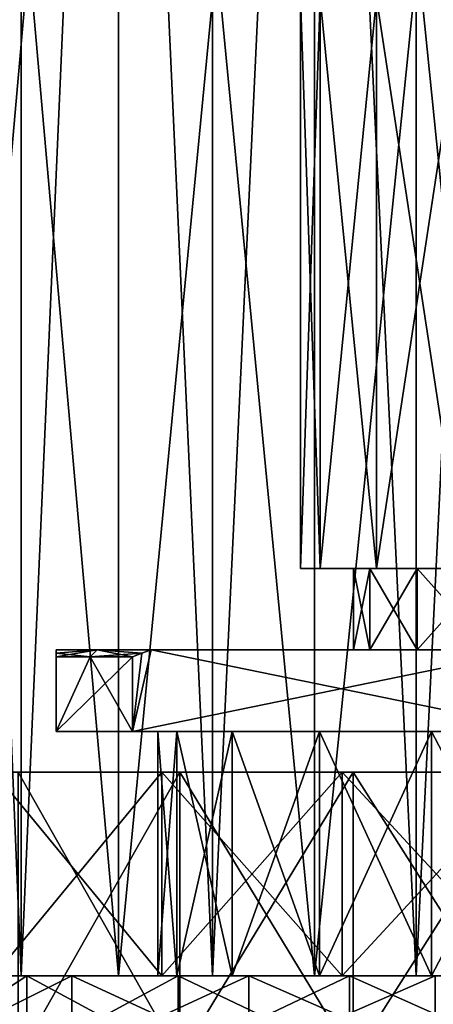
# Model space of a CAD drawing. Extents: x 0 to 200, y 18 to 95.
# Tile 185 of 256: x 167.35 to 172.43, y 67.88 to 79.96. Entities that reach past the tile are written whole.
import ezdxf

# ---------------------------------------------------------------- set-up
doc = ezdxf.new("R2010")
doc.units = 0

msp = doc.modelspace()

# ---------------------------------------------------------------- linework, layer by layer
for points in [[(165.238632, 68.227013, 34.442303), (166.271561, 94.527016, 33.660393), (167.368118, 68.227013, 32.970528)], [(167.368118, 68.227013, 59.029472), (166.271561, 94.527016, 58.339607), (165.238632, 68.227013, 57.557697)], [(166.271561, 94.527016, 33.660393), (167.368118, 94.527016, 32.970528), (167.368118, 68.227013, 32.970528)], [(167.368118, 94.527016, 59.029472), (166.271561, 94.527016, 58.339607), (167.368118, 68.227013, 59.029472)], [(167.368118, 68.227013, 32.970528), (168.520096, 94.527016, 32.377853), (169.718918, 68.227013, 31.886789)], [(167.368118, 94.527016, 32.970528), (168.520096, 94.527016, 32.377853), (167.368118, 68.227013, 32.970528)], [(168.520096, 94.527016, 59.622147), (167.368118, 94.527016, 59.029472), (167.368118, 68.227013, 59.029472)], [(169.718918, 68.227013, 60.113213), (168.520096, 94.527016, 59.622147), (167.368118, 68.227013, 59.029472)], [(168.520096, 94.527016, 32.377853), (169.718918, 94.527016, 31.886789), (169.718918, 68.227013, 31.886789)], [(169.718918, 94.527016, 60.113213), (168.520096, 94.527016, 59.622147), (169.718918, 68.227013, 60.113213)], [(169.718918, 68.227013, 31.886789), (170.955658, 94.527016, 31.500999), (172.221054, 68.227013, 31.22336)], [(169.718918, 94.527016, 31.886789), (170.955658, 94.527016, 31.500999), (169.718918, 68.227013, 31.886789)], [(170.955658, 94.527016, 60.499001), (169.718918, 94.527016, 60.113213), (169.718918, 68.227013, 60.113213)], [(172.221054, 68.227013, 60.776638), (170.955658, 94.527016, 60.499001), (169.718918, 68.227013, 60.113213)], [(170.955658, 94.527016, 31.500999), (172.221054, 94.527016, 31.22336), (172.221054, 68.227013, 31.22336)], [(172.221054, 94.527016, 60.776638), (170.955658, 94.527016, 60.499001), (172.221054, 68.227013, 60.776638)], [(172.221054, 68.227013, 31.22336), (173.505692, 94.527016, 31.055944), (174.799988, 68.227013, 31)], [(172.221054, 94.527016, 31.22336), (173.505692, 94.527016, 31.055944), (172.221054, 68.227013, 31.22336)], [(173.505692, 94.527016, 60.944057), (172.221054, 94.527016, 60.776638), (172.221054, 68.227013, 60.776638)], [(174.799988, 68.227013, 61), (173.505692, 94.527016, 60.944057), (172.221054, 68.227013, 60.776638)], [(168.5634, 93.22702, 33.242847), (166.358749, 68.227013, 34.581356), (168.5634, 68.227013, 33.242847)], [(168.5634, 93.22702, 33.242847), (166.358749, 93.22702, 34.581356), (166.358749, 68.227013, 34.581356)], [(166.358749, 93.22702, 57.418644), (168.5634, 68.227013, 58.757153), (166.358749, 68.227013, 57.418644)], [(166.358749, 93.22702, 57.418644), (168.5634, 93.22702, 58.757153), (168.5634, 68.227013, 58.757153)], [(170.973801, 93.22702, 32.325199), (168.5634, 68.227013, 33.242847), (170.973801, 68.227013, 32.325199)], [(170.973801, 93.22702, 32.325199), (168.5634, 93.22702, 33.242847), (168.5634, 68.227013, 33.242847)], [(168.5634, 93.22702, 58.757153), (170.973801, 68.227013, 59.674801), (168.5634, 68.227013, 58.757153)], [(168.5634, 93.22702, 58.757153), (170.973801, 93.22702, 59.674801), (170.973801, 68.227013, 59.674801)], [(173.510406, 93.22702, 31.858679), (170.973801, 68.227013, 32.325199), (173.510406, 68.227013, 31.858679)], [(173.510406, 93.22702, 31.858679), (170.973801, 93.22702, 32.325199), (170.973801, 68.227013, 32.325199)], [(170.973801, 93.22702, 59.674801), (173.510406, 68.227013, 60.141323), (170.973801, 68.227013, 59.674801)], [(170.973801, 93.22702, 59.674801), (173.510406, 93.22702, 60.141323), (173.510406, 68.227013, 60.141323)], [(170.799988, 73.227013, 46), (171.041229, 80.227013, 44.63192), (171.041229, 73.227013, 44.63192)], [(170.799988, 80.227013, 46), (171.041229, 80.227013, 44.63192), (170.799988, 73.227013, 46)], [(171.041229, 73.227013, 47.36808), (170.799988, 80.227013, 46), (170.799988, 73.227013, 46)], [(171.041229, 80.227013, 47.36808), (170.799988, 80.227013, 46), (171.041229, 73.227013, 47.36808)], [(171.041229, 73.227013, 44.63192), (171.735809, 80.227013, 43.428848), (171.735809, 73.227013, 43.428848)], [(171.041229, 80.227013, 44.63192), (171.735809, 80.227013, 43.428848), (171.041229, 73.227013, 44.63192)], [(171.735809, 73.227013, 48.571152), (171.041229, 80.227013, 47.36808), (171.041229, 73.227013, 47.36808)], [(171.735809, 80.227013, 48.571152), (171.041229, 80.227013, 47.36808), (171.735809, 73.227013, 48.571152)], [(171.735809, 73.227013, 43.428848), (172.799988, 80.227013, 42.5359), (172.799988, 73.227013, 42.5359)], [(171.735809, 80.227013, 43.428848), (172.799988, 80.227013, 42.5359), (171.735809, 73.227013, 43.428848)], [(172.799988, 73.227013, 49.4641), (171.735809, 80.227013, 48.571152), (171.735809, 73.227013, 48.571152)], [(172.799988, 80.227013, 49.4641), (171.735809, 80.227013, 48.571152), (172.799988, 73.227013, 49.4641)], [(171.652023, 73.227013, 44.854233), (170.799988, 73.227013, 46), (171.041229, 73.227013, 44.63192)], [(171.449997, 73.227013, 46), (170.799988, 73.227013, 46), (171.652023, 73.227013, 44.854233)], [(171.449997, 73.227013, 46), (171.041229, 73.227013, 47.36808), (170.799988, 73.227013, 46)], [(172.233749, 73.227013, 43.846661), (171.041229, 73.227013, 44.63192), (171.735809, 73.227013, 43.428848)], [(171.652023, 73.227013, 44.854233), (171.041229, 73.227013, 44.63192), (172.233749, 73.227013, 43.846661)], [(171.652023, 73.227013, 47.145767), (171.041229, 73.227013, 47.36808), (171.449997, 73.227013, 46)], [(171.735809, 73.227013, 48.571152), (171.041229, 73.227013, 47.36808), (171.652023, 73.227013, 47.145767)], [(171.449997, 72.227013, 46), (171.652023, 73.227013, 44.854233), (171.652023, 72.227013, 44.854233)], [(171.449997, 73.227013, 46), (171.652023, 73.227013, 44.854233), (171.449997, 72.227013, 46)], [(171.652023, 72.227013, 47.145767), (171.449997, 73.227013, 46), (171.449997, 72.227013, 46)], [(171.652023, 73.227013, 47.145767), (171.449997, 73.227013, 46), (171.652023, 72.227013, 47.145767)], [(171.652023, 72.227013, 44.854233), (172.233749, 73.227013, 43.846661), (172.233749, 72.227013, 43.846661)], [(171.652023, 73.227013, 44.854233), (172.233749, 73.227013, 43.846661), (171.652023, 72.227013, 44.854233)], [(172.233749, 72.227013, 48.153339), (171.652023, 73.227013, 47.145767), (171.652023, 72.227013, 47.145767)], [(172.233749, 73.227013, 48.153339), (171.652023, 73.227013, 47.145767), (172.233749, 72.227013, 48.153339)], [(172.233749, 73.227013, 48.153339), (171.735809, 73.227013, 48.571152), (171.652023, 73.227013, 47.145767)], [(173.125, 73.227013, 43.098816), (171.735809, 73.227013, 43.428848), (172.799988, 73.227013, 42.5359)], [(172.233749, 73.227013, 43.846661), (171.735809, 73.227013, 43.428848), (173.125, 73.227013, 43.098816)], [(172.799988, 73.227013, 49.4641), (171.735809, 73.227013, 48.571152), (172.233749, 73.227013, 48.153339)], [(172.233749, 72.227013, 43.846661), (173.125, 73.227013, 43.098816), (173.125, 72.227013, 43.098816)], [(172.233749, 73.227013, 43.846661), (173.125, 73.227013, 43.098816), (172.233749, 72.227013, 43.846661)], [(173.125, 72.227013, 48.901184), (172.233749, 73.227013, 48.153339), (172.233749, 72.227013, 48.153339)], [(173.125, 73.227013, 48.901184), (172.233749, 73.227013, 48.153339), (173.125, 72.227013, 48.901184)], [(173.125, 73.227013, 48.901184), (172.799988, 73.227013, 49.4641), (172.233749, 73.227013, 48.153339)], [(167.799988, 71.227013, 48.959728), (167.799988, 72.227013, 48.692581), (167.799988, 71.227013, 43.040272)], [(167.799988, 72.227013, 48.692581), (167.799988, 72.227013, 43.307419), (167.799988, 71.227013, 43.040272)], [(167.799988, 72.227013, 43.307419), (167.799988, 72.186028, 43.174213), (167.799988, 71.227013, 43.040272)], [(167.799988, 72.186028, 48.825794), (167.799988, 72.227013, 48.692581), (167.799988, 71.227013, 48.959728)], [(167.799988, 72.143105, 43.040272), (168.30481, 72.227013, 42.25), (168.218201, 72.143105, 42.200001)], [(167.799988, 72.186028, 43.174213), (168.30481, 72.227013, 42.25), (167.799988, 72.143105, 43.040272)], [(168.30481, 72.227013, 49.75), (167.799988, 72.186028, 48.825794), (168.218201, 72.143105, 49.799999)], [(168.30481, 72.227013, 49.75), (167.799988, 72.227013, 48.692581), (167.799988, 72.186028, 48.825794)], [(167.799988, 72.227013, 43.307419), (168.30481, 72.227013, 42.25), (167.799988, 72.186028, 43.174213)], [(167.799988, 72.227013, 43.307419), (171.652023, 72.227013, 44.854233), (168.30481, 72.227013, 42.25)], [(171.652023, 72.227013, 47.145767), (171.449997, 72.227013, 46), (167.799988, 72.227013, 43.307419)], [(171.449997, 72.227013, 46), (171.652023, 72.227013, 44.854233), (167.799988, 72.227013, 43.307419)], [(167.799988, 72.227013, 48.692581), (171.652023, 72.227013, 47.145767), (167.799988, 72.227013, 43.307419)], [(167.799988, 72.227013, 48.692581), (168.30481, 72.227013, 49.75), (171.652023, 72.227013, 47.145767)], [(167.799988, 72.186028, 43.174213), (167.799988, 72.143105, 43.040272), (167.799988, 71.227013, 43.040272)], [(167.799988, 72.143105, 48.959728), (167.799988, 72.186028, 48.825794), (167.799988, 71.227013, 48.959728)], [(168.218201, 72.143105, 49.799999), (167.799988, 72.186028, 48.825794), (167.799988, 72.143105, 48.959728)], [(167.799988, 71.227013, 43.040272), (168.218201, 72.143105, 42.200001), (168.736786, 71.227013, 41.417686)], [(167.799988, 72.143105, 43.040272), (168.218201, 72.143105, 42.200001), (167.799988, 71.227013, 43.040272)], [(168.736786, 71.227013, 50.582314), (168.736786, 72.143105, 50.582314), (167.799988, 71.227013, 48.959728)], [(168.736786, 72.143105, 50.582314), (168.218201, 72.143105, 49.799999), (167.799988, 71.227013, 48.959728)], [(168.218201, 72.143105, 49.799999), (167.799988, 72.143105, 48.959728), (167.799988, 71.227013, 48.959728)], [(168.30481, 72.227013, 42.25), (168.852783, 72.186028, 41.350719), (168.218201, 72.143105, 42.200001)], [(168.736786, 72.143105, 50.582314), (168.30481, 72.227013, 49.75), (168.218201, 72.143105, 49.799999)], [(168.218201, 72.143105, 42.200001), (168.852783, 72.186028, 41.350719), (168.736786, 72.143105, 41.417686)], [(168.218201, 72.143105, 42.200001), (168.736786, 72.143105, 41.417686), (168.736786, 71.227013, 41.417686)], [(168.852798, 72.186028, 50.649284), (168.30481, 72.227013, 49.75), (168.736786, 72.143105, 50.582314)], [(168.30481, 72.227013, 42.25), (168.968155, 72.227013, 41.284115), (168.852783, 72.186028, 41.350719)], [(168.968155, 72.227013, 50.715885), (168.30481, 72.227013, 49.75), (168.852798, 72.186028, 50.649284)], [(168.30481, 72.227013, 42.25), (172.233749, 72.227013, 43.846661), (168.968155, 72.227013, 41.284115)], [(171.652023, 72.227013, 44.854233), (172.233749, 72.227013, 43.846661), (168.30481, 72.227013, 42.25)], [(168.30481, 72.227013, 49.75), (172.233749, 72.227013, 48.153339), (171.652023, 72.227013, 47.145767)], [(168.30481, 72.227013, 49.75), (168.968155, 72.227013, 50.715885), (172.233749, 72.227013, 48.153339)], [(168.736786, 71.227013, 41.417686), (168.968155, 72.227013, 41.284115), (173.86319, 71.227013, 38.457958)], [(168.852783, 72.186028, 41.350719), (168.968155, 72.227013, 41.284115), (168.736786, 71.227013, 41.417686)], [(173.86319, 71.227013, 53.542042), (173.631836, 72.227013, 53.40847), (168.736786, 71.227013, 50.582314)], [(173.631836, 72.227013, 53.40847), (168.968155, 72.227013, 50.715885), (168.736786, 71.227013, 50.582314)], [(168.968155, 72.227013, 50.715885), (168.852798, 72.186028, 50.649284), (168.736786, 71.227013, 50.582314)], [(168.736786, 72.143105, 41.417686), (168.852783, 72.186028, 41.350719), (168.736786, 71.227013, 41.417686)], [(168.852798, 72.186028, 50.649284), (168.736786, 72.143105, 50.582314), (168.736786, 71.227013, 50.582314)], [(168.968155, 72.227013, 41.284115), (173.631836, 72.227013, 38.59153), (173.86319, 71.227013, 38.457958)], [(168.968155, 72.227013, 41.284115), (172.233749, 72.227013, 43.846661), (173.631836, 72.227013, 38.59153)], [(168.968155, 72.227013, 50.715885), (173.125, 72.227013, 48.901184), (172.233749, 72.227013, 48.153339)], [(168.968155, 72.227013, 50.715885), (173.631836, 72.227013, 53.40847), (173.125, 72.227013, 48.901184)], [(172.233749, 72.227013, 43.846661), (173.125, 72.227013, 43.098816), (173.631836, 72.227013, 38.59153)], [(169.962784, 71.227013, 42.891315), (167.799988, 71.227013, 43.040272), (168.736786, 71.227013, 41.417686)], [(169.282913, 71.227013, 44.380039), (167.799988, 71.227013, 43.040272), (169.962784, 71.227013, 42.891315)], [(169.282913, 71.227013, 44.380039), (169.049988, 71.227013, 46), (167.799988, 71.227013, 43.040272)], [(169.049988, 71.227013, 46), (167.799988, 71.227013, 48.959728), (167.799988, 71.227013, 43.040272)], [(169.282913, 71.227013, 47.619961), (167.799988, 71.227013, 48.959728), (169.049988, 71.227013, 46)], [(168.736786, 71.227013, 50.582314), (167.799988, 71.227013, 48.959728), (169.282913, 71.227013, 47.619961)], [(172.411362, 71.227013, 40.769615), (168.736786, 71.227013, 41.417686), (173.86319, 71.227013, 38.457958)], [(171.034546, 71.227013, 41.654442), (168.736786, 71.227013, 41.417686), (172.411362, 71.227013, 40.769615)], [(171.034546, 71.227013, 41.654442), (169.962784, 71.227013, 42.891315), (168.736786, 71.227013, 41.417686)], [(169.962784, 71.227013, 49.108685), (168.736786, 71.227013, 50.582314), (169.282913, 71.227013, 47.619961)], [(171.034546, 71.227013, 50.345558), (168.736786, 71.227013, 50.582314), (169.962784, 71.227013, 49.108685)], [(173.86319, 71.227013, 53.542042), (168.736786, 71.227013, 50.582314), (171.034546, 71.227013, 50.345558)], [(169.049988, 68.227013, 46), (169.282913, 71.227013, 44.380039), (169.282913, 68.227013, 44.380039)], [(169.049988, 71.227013, 46), (169.282913, 71.227013, 44.380039), (169.049988, 68.227013, 46)], [(169.282913, 68.227013, 47.619961), (169.049988, 71.227013, 46), (169.049988, 68.227013, 46)], [(169.282913, 71.227013, 47.619961), (169.049988, 71.227013, 46), (169.282913, 68.227013, 47.619961)], [(169.282913, 68.227013, 44.380039), (169.962784, 71.227013, 42.891315), (169.962784, 68.227013, 42.891315)], [(169.282913, 71.227013, 44.380039), (169.962784, 71.227013, 42.891315), (169.282913, 68.227013, 44.380039)], [(169.962784, 68.227013, 49.108685), (169.282913, 71.227013, 47.619961), (169.282913, 68.227013, 47.619961)], [(169.962784, 71.227013, 49.108685), (169.282913, 71.227013, 47.619961), (169.962784, 68.227013, 49.108685)], [(169.962784, 68.227013, 42.891315), (171.034546, 71.227013, 41.654442), (171.034546, 68.227013, 41.654442)], [(169.962784, 71.227013, 42.891315), (171.034546, 71.227013, 41.654442), (169.962784, 68.227013, 42.891315)], [(171.034546, 68.227013, 50.345558), (169.962784, 71.227013, 49.108685), (169.962784, 68.227013, 49.108685)], [(171.034546, 71.227013, 50.345558), (169.962784, 71.227013, 49.108685), (171.034546, 68.227013, 50.345558)], [(171.034546, 68.227013, 41.654442), (172.411362, 71.227013, 40.769615), (172.411362, 68.227013, 40.769615)], [(171.034546, 71.227013, 41.654442), (172.411362, 71.227013, 40.769615), (171.034546, 68.227013, 41.654442)], [(172.411362, 68.227013, 51.230385), (171.034546, 71.227013, 50.345558), (171.034546, 68.227013, 50.345558)], [(172.411362, 71.227013, 51.230385), (171.034546, 71.227013, 50.345558), (172.411362, 68.227013, 51.230385)], [(172.411362, 71.227013, 51.230385), (173.86319, 71.227013, 53.542042), (171.034546, 71.227013, 50.345558)], [(172.411362, 68.227013, 40.769615), (173.981689, 71.227013, 40.308525), (173.981689, 68.227013, 40.308525)], [(172.411362, 71.227013, 40.769615), (173.981689, 71.227013, 40.308525), (172.411362, 68.227013, 40.769615)], [(173.981689, 68.227013, 51.691475), (172.411362, 71.227013, 51.230385), (172.411362, 68.227013, 51.230385)], [(173.981689, 71.227013, 51.691475), (172.411362, 71.227013, 51.230385), (173.981689, 68.227013, 51.691475)], [(173.981689, 71.227013, 40.308525), (172.411362, 71.227013, 40.769615), (173.86319, 71.227013, 38.457958)], [(173.981689, 71.227013, 51.691475), (173.86319, 71.227013, 53.542042), (172.411362, 71.227013, 51.230385)], [(167.033325, 68.227013, 34.112236), (169.095917, 70.72702, 32.996017), (169.095917, 68.227013, 32.996017)], [(167.033325, 70.72702, 34.112236), (169.095917, 70.72702, 32.996017), (167.033325, 68.227013, 34.112236)], [(169.095917, 68.227013, 59.003983), (167.033325, 70.72702, 57.887764), (167.033325, 68.227013, 57.887764)], [(169.095917, 70.72702, 59.003983), (167.033325, 70.72702, 57.887764), (169.095917, 68.227013, 59.003983)], [(167.033325, 70.72702, 34.112236), (167.334152, 70.72702, 34.572678), (169.095917, 70.72702, 32.996017)], [(167.033325, 70.72702, 57.887764), (169.316849, 70.72702, 58.500305), (167.334152, 70.72702, 57.427322)], [(169.095917, 70.72702, 59.003983), (169.316849, 70.72702, 58.500305), (167.033325, 70.72702, 57.887764)], [(169.316849, 70.72702, 33.499695), (167.334152, 67.22702, 34.572678), (169.316849, 67.22702, 33.499695)], [(169.316849, 70.72702, 33.499695), (167.334152, 70.72702, 34.572678), (167.334152, 67.22702, 34.572678)], [(167.334152, 70.72702, 57.427322), (169.316849, 67.22702, 58.500305), (167.334152, 67.22702, 57.427322)], [(167.334152, 70.72702, 57.427322), (169.316849, 70.72702, 58.500305), (169.316849, 67.22702, 58.500305)], [(167.334152, 70.72702, 34.572678), (169.316849, 70.72702, 33.499695), (169.095917, 70.72702, 32.996017)], [(169.095917, 68.227013, 32.996017), (171.314102, 70.72702, 32.234516), (171.314102, 68.227013, 32.234516)], [(169.095917, 70.72702, 32.996017), (171.314102, 70.72702, 32.234516), (169.095917, 68.227013, 32.996017)], [(171.314102, 68.227013, 59.765484), (169.095917, 70.72702, 59.003983), (169.095917, 68.227013, 59.003983)], [(171.314102, 70.72702, 59.765484), (169.095917, 70.72702, 59.003983), (171.314102, 68.227013, 59.765484)], [(169.095917, 70.72702, 32.996017), (169.316849, 70.72702, 33.499695), (171.314102, 70.72702, 32.234516)], [(169.095917, 70.72702, 59.003983), (171.449112, 70.72702, 59.232315), (169.316849, 70.72702, 58.500305)], [(171.314102, 70.72702, 59.765484), (171.449112, 70.72702, 59.232315), (169.095917, 70.72702, 59.003983)], [(171.449112, 70.72702, 32.767685), (169.316849, 67.22702, 33.499695), (171.449112, 67.22702, 32.767685)], [(171.449112, 70.72702, 32.767685), (169.316849, 70.72702, 33.499695), (169.316849, 67.22702, 33.499695)], [(169.316849, 70.72702, 58.500305), (171.449112, 67.22702, 59.232315), (169.316849, 67.22702, 58.500305)], [(169.316849, 70.72702, 58.500305), (171.449112, 70.72702, 59.232315), (171.449112, 67.22702, 59.232315)], [(169.316849, 70.72702, 33.499695), (171.449112, 70.72702, 32.767685), (171.314102, 70.72702, 32.234516)], [(171.314102, 68.227013, 32.234516), (173.627365, 70.72702, 31.848501), (173.627365, 68.227013, 31.848501)], [(171.314102, 70.72702, 32.234516), (173.627365, 70.72702, 31.848501), (171.314102, 68.227013, 32.234516)], [(173.627365, 68.227013, 60.151501), (171.314102, 70.72702, 59.765484), (171.314102, 68.227013, 59.765484)], [(173.627365, 70.72702, 60.151501), (171.314102, 70.72702, 59.765484), (173.627365, 68.227013, 60.151501)], [(171.314102, 70.72702, 32.234516), (171.449112, 70.72702, 32.767685), (173.627365, 70.72702, 31.848501)], [(171.314102, 70.72702, 59.765484), (173.672791, 70.72702, 59.603378), (171.449112, 70.72702, 59.232315)], [(171.314102, 70.72702, 59.765484), (173.627365, 70.72702, 60.151501), (173.672791, 70.72702, 59.603378)], [(173.672791, 70.72702, 32.396622), (171.449112, 67.22702, 32.767685), (173.672791, 67.22702, 32.396622)], [(173.672791, 70.72702, 32.396622), (171.449112, 70.72702, 32.767685), (171.449112, 67.22702, 32.767685)], [(171.449112, 70.72702, 59.232315), (173.672791, 67.22702, 59.603378), (171.449112, 67.22702, 59.232315)], [(171.449112, 70.72702, 59.232315), (173.672791, 70.72702, 59.603378), (173.672791, 67.22702, 59.603378)], [(171.449112, 70.72702, 32.767685), (173.672791, 70.72702, 32.396622), (173.627365, 70.72702, 31.848501)], [(163.799988, 68.227013, 46), (169.049988, 68.227013, 46), (164.040375, 68.227013, 43.712971)], [(169.282913, 68.227013, 47.619961), (169.049988, 68.227013, 46), (163.799988, 68.227013, 46)], [(164.040375, 68.227013, 48.287029), (169.282913, 68.227013, 47.619961), (163.799988, 68.227013, 46)], [(164.040375, 68.227013, 43.712971), (169.282913, 68.227013, 44.380039), (164.750992, 68.227013, 41.525898)], [(169.049988, 68.227013, 46), (169.282913, 68.227013, 44.380039), (164.040375, 68.227013, 43.712971)], [(164.040375, 68.227013, 48.287029), (164.750992, 68.227013, 50.474102), (169.282913, 68.227013, 47.619961)], [(164.750992, 68.227013, 41.525898), (169.962784, 68.227013, 42.891315), (165.900803, 68.227013, 39.534363)], [(169.282913, 68.227013, 44.380039), (169.962784, 68.227013, 42.891315), (164.750992, 68.227013, 41.525898)], [(164.750992, 68.227013, 50.474102), (169.962784, 68.227013, 49.108685), (169.282913, 68.227013, 47.619961)], [(164.750992, 68.227013, 50.474102), (165.900803, 68.227013, 52.465637), (169.962784, 68.227013, 49.108685)], [(168.5634, 68.227013, 33.242847), (165.238632, 68.227013, 34.442303), (167.368118, 68.227013, 32.970528)], [(166.358749, 68.227013, 34.581356), (165.238632, 68.227013, 34.442303), (168.5634, 68.227013, 33.242847)], [(167.368118, 68.227013, 59.029472), (165.238632, 68.227013, 57.557697), (166.358749, 68.227013, 57.418644)], [(165.900803, 67.22702, 39.534363), (167.43956, 68.227013, 37.825409), (167.43956, 67.22702, 37.825409)], [(165.900803, 68.227013, 39.534363), (167.43956, 68.227013, 37.825409), (165.900803, 67.22702, 39.534363)], [(167.43956, 67.22702, 54.174591), (165.900803, 68.227013, 52.465637), (165.900803, 67.22702, 52.465637)], [(167.43956, 68.227013, 54.174591), (165.900803, 68.227013, 52.465637), (167.43956, 67.22702, 54.174591)], [(165.900803, 68.227013, 39.534363), (169.962784, 68.227013, 42.891315), (167.43956, 68.227013, 37.825409)], [(165.900803, 68.227013, 52.465637), (171.034546, 68.227013, 50.345558), (169.962784, 68.227013, 49.108685)], [(165.900803, 68.227013, 52.465637), (167.43956, 68.227013, 54.174591), (171.034546, 68.227013, 50.345558)], [(165.983215, 67.22702, 33.864746), (167.990143, 68.227013, 32.634903), (167.990143, 67.22702, 32.634903)], [(165.983215, 68.227013, 33.864746), (167.990143, 68.227013, 32.634903), (165.983215, 67.22702, 33.864746)], [(167.990143, 67.22702, 59.365097), (165.983215, 68.227013, 58.135254), (165.983215, 67.22702, 58.135254)], [(167.990143, 68.227013, 59.365097), (165.983215, 68.227013, 58.135254), (167.990143, 67.22702, 59.365097)], [(165.983215, 68.227013, 33.864746), (167.033325, 68.227013, 34.112236), (167.990143, 68.227013, 32.634903)], [(165.983215, 68.227013, 58.135254), (169.095917, 68.227013, 59.003983), (167.033325, 68.227013, 57.887764)], [(167.990143, 68.227013, 59.365097), (169.095917, 68.227013, 59.003983), (165.983215, 68.227013, 58.135254)], [(168.5634, 68.227013, 58.757153), (167.368118, 68.227013, 59.029472), (166.358749, 68.227013, 57.418644)], [(167.033325, 68.227013, 34.112236), (169.095917, 68.227013, 32.996017), (167.990143, 68.227013, 32.634903)], [(170.973801, 68.227013, 32.325199), (167.368118, 68.227013, 32.970528), (169.718918, 68.227013, 31.886789)], [(168.5634, 68.227013, 33.242847), (167.368118, 68.227013, 32.970528), (170.973801, 68.227013, 32.325199)], [(169.718918, 68.227013, 60.113213), (167.368118, 68.227013, 59.029472), (168.5634, 68.227013, 58.757153)], [(167.43956, 67.22702, 37.825409), (169.299988, 68.227013, 36.473721), (169.299988, 67.22702, 36.473721)], [(167.43956, 68.227013, 37.825409), (169.299988, 68.227013, 36.473721), (167.43956, 67.22702, 37.825409)], [(169.299988, 67.22702, 55.526279), (167.43956, 68.227013, 54.174591), (167.43956, 67.22702, 54.174591)], [(169.299988, 68.227013, 55.526279), (167.43956, 68.227013, 54.174591), (169.299988, 67.22702, 55.526279)], [(167.43956, 68.227013, 37.825409), (171.034546, 68.227013, 41.654442), (169.299988, 68.227013, 36.473721)], [(169.962784, 68.227013, 42.891315), (171.034546, 68.227013, 41.654442), (167.43956, 68.227013, 37.825409)], [(167.43956, 68.227013, 54.174591), (172.411362, 68.227013, 51.230385), (171.034546, 68.227013, 50.345558)], [(167.43956, 68.227013, 54.174591), (169.299988, 68.227013, 55.526279), (172.411362, 68.227013, 51.230385)], [(167.990143, 67.22702, 32.634903), (170.164734, 68.227013, 31.734152), (170.164734, 67.22702, 31.734152)], [(167.990143, 68.227013, 32.634903), (170.164734, 68.227013, 31.734152), (167.990143, 67.22702, 32.634903)], [(170.164734, 67.22702, 60.265846), (167.990143, 68.227013, 59.365097), (167.990143, 67.22702, 59.365097)], [(170.164734, 68.227013, 60.265846), (167.990143, 68.227013, 59.365097), (170.164734, 67.22702, 60.265846)], [(167.990143, 68.227013, 32.634903), (169.095917, 68.227013, 32.996017), (170.164734, 68.227013, 31.734152)], [(167.990143, 68.227013, 59.365097), (171.314102, 68.227013, 59.765484), (169.095917, 68.227013, 59.003983)], [(170.164734, 68.227013, 60.265846), (171.314102, 68.227013, 59.765484), (167.990143, 68.227013, 59.365097)], [(170.973801, 68.227013, 59.674801), (169.718918, 68.227013, 60.113213), (168.5634, 68.227013, 58.757153)], [(169.095917, 68.227013, 32.996017), (171.314102, 68.227013, 32.234516), (170.164734, 68.227013, 31.734152)], [(169.299988, 67.22702, 36.473721), (171.400803, 68.227013, 35.53838), (171.400803, 67.22702, 35.53838)], [(169.299988, 68.227013, 36.473721), (171.400803, 68.227013, 35.53838), (169.299988, 67.22702, 36.473721)], [(171.400803, 67.22702, 56.46162), (169.299988, 68.227013, 55.526279), (169.299988, 67.22702, 55.526279)], [(171.400803, 68.227013, 56.46162), (169.299988, 68.227013, 55.526279), (171.400803, 67.22702, 56.46162)], [(169.299988, 68.227013, 36.473721), (172.411362, 68.227013, 40.769615), (171.400803, 68.227013, 35.53838)], [(171.034546, 68.227013, 41.654442), (172.411362, 68.227013, 40.769615), (169.299988, 68.227013, 36.473721)], [(169.299988, 68.227013, 55.526279), (171.400803, 68.227013, 56.46162), (172.411362, 68.227013, 51.230385)], [(173.510406, 68.227013, 31.858679), (169.718918, 68.227013, 31.886789), (172.221054, 68.227013, 31.22336)], [(170.973801, 68.227013, 32.325199), (169.718918, 68.227013, 31.886789), (173.510406, 68.227013, 31.858679)], [(172.221054, 68.227013, 60.776638), (169.718918, 68.227013, 60.113213), (170.973801, 68.227013, 59.674801)], [(170.164734, 67.22702, 31.734152), (172.453476, 68.227013, 31.184675), (172.453476, 67.22702, 31.184675)], [(170.164734, 68.227013, 31.734152), (172.453476, 68.227013, 31.184675), (170.164734, 67.22702, 31.734152)], [(172.453476, 67.22702, 60.815327), (170.164734, 68.227013, 60.265846), (170.164734, 67.22702, 60.265846)], [(172.453476, 68.227013, 60.815327), (170.164734, 68.227013, 60.265846), (172.453476, 67.22702, 60.815327)], [(170.164734, 68.227013, 31.734152), (171.314102, 68.227013, 32.234516), (172.453476, 68.227013, 31.184675)], [(170.164734, 68.227013, 60.265846), (173.627365, 68.227013, 60.151501), (171.314102, 68.227013, 59.765484)], [(170.164734, 68.227013, 60.265846), (172.453476, 68.227013, 60.815327), (173.627365, 68.227013, 60.151501)], [(173.510406, 68.227013, 60.141323), (172.221054, 68.227013, 60.776638), (170.973801, 68.227013, 59.674801)], [(171.314102, 68.227013, 32.234516), (173.627365, 68.227013, 31.848501), (172.453476, 68.227013, 31.184675)], [(171.400803, 67.22702, 35.53838), (173.650177, 68.227013, 35.060261), (173.650177, 67.22702, 35.060261)], [(171.400803, 68.227013, 35.53838), (173.650177, 68.227013, 35.060261), (171.400803, 67.22702, 35.53838)], [(173.650177, 67.22702, 56.939739), (171.400803, 68.227013, 56.46162), (171.400803, 67.22702, 56.46162)], [(173.650177, 68.227013, 56.939739), (171.400803, 68.227013, 56.46162), (173.650177, 67.22702, 56.939739)], [(171.400803, 68.227013, 35.53838), (173.981689, 68.227013, 40.308525), (173.650177, 68.227013, 35.060261)], [(172.411362, 68.227013, 40.769615), (173.981689, 68.227013, 40.308525), (171.400803, 68.227013, 35.53838)], [(171.400803, 68.227013, 56.46162), (173.981689, 68.227013, 51.691475), (172.411362, 68.227013, 51.230385)], [(171.400803, 68.227013, 56.46162), (173.650177, 68.227013, 56.939739), (173.981689, 68.227013, 51.691475)], [(176.089569, 68.227013, 31.858679), (172.221054, 68.227013, 31.22336), (174.799988, 68.227013, 31)], [(176.089569, 68.227013, 31.858679), (173.510406, 68.227013, 31.858679), (172.221054, 68.227013, 31.22336)], [(174.799988, 68.227013, 61), (172.221054, 68.227013, 60.776638), (173.510406, 68.227013, 60.141323)]]:
    msp.add_3dface(points)

doc.saveas('drawing.dxf')
